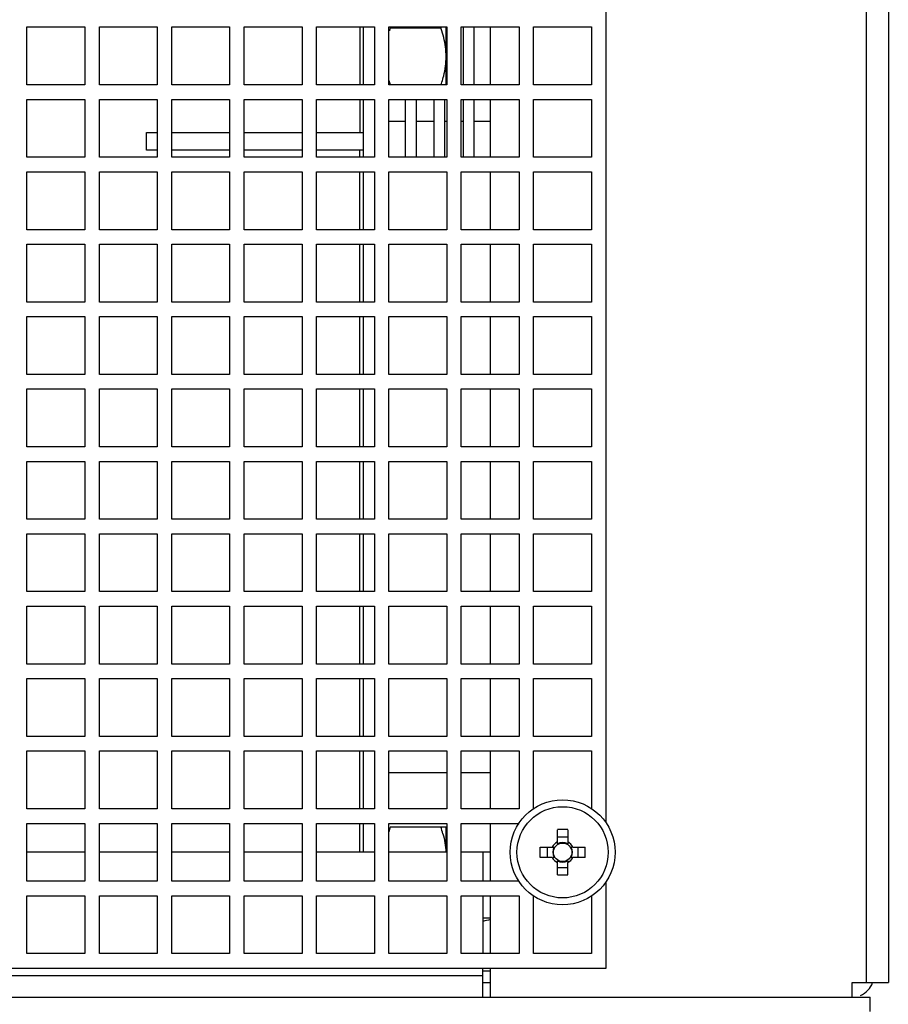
# Model space of a CAD drawing. Header units: millimetres. Extents: x 0 to 2000, y 0 to 2200.
# Tile 50 of 54: x 1356 to 1476, y 1931 to 2067. Entities that reach past the tile are written whole.
import ezdxf

# ---------------------------------------------------------------- set-up
doc = ezdxf.new("R2010")
doc.units = ezdxf.units.MM
doc.header["$LTSCALE"] = 143.407407
for name, color, linetype in [('00_COMPONENTS', 7, 'CONTINUOUS'), ('_1781267', 7, 'CONTINUOUS'), ('_1790778', 7, 'CONTINUOUS')]:
    doc.layers.add(name, color=color, linetype=linetype)

msp = doc.modelspace()

# ---------------------------------------------------------------- linework, layer by layer
at = {"layer": '00_COMPONENTS', "color": 7, "linetype": 'CONTINUOUS'}
for p, q in [((1473.39, 1934.43), (1473.39, 2170.41)), ((1476.39, 2169.43), (1476.39, 1934.43)), ((1437.39, 1956.5), (1437.39, 2128.36)), ((1357.39, 2058.43), (1357.39, 2066.43)), ((1357.39, 2066.43), (1365.39, 2066.43)), ((1365.39, 2066.43), (1365.39, 2058.43)), ((1367.39, 2058.43), (1367.39, 2066.43)), ((1367.39, 2066.43), (1375.39, 2066.43)), ((1375.39, 2066.43), (1375.39, 2058.43)), ((1377.39, 2058.43), (1377.39, 2066.43)), ((1377.39, 2066.43), (1385.39, 2066.43)), ((1385.39, 2066.43), (1385.39, 2058.43)), ((1387.39, 2058.43), (1387.39, 2066.43)), ((1387.39, 2066.43), (1395.39, 2066.43)), ((1395.39, 2066.43), (1395.39, 2058.43)), ((1397.39, 2058.43), (1397.39, 2066.43)), ((1397.39, 2066.43), (1405.39, 2066.43)), ((1403.39, 2066.43), (1403.39, 2058.43)), ((1403.89, 2058.43), (1403.89, 2066.43)), ((1405.39, 2066.43), (1405.39, 2058.43)), ((1407.39, 2058.43), (1407.39, 2066.43)), ((1407.39, 2066.43), (1415.39, 2066.43)), ((1407.6, 2066.33), (1414.57, 2066.33)), ((1415.29, 2058.43), (1415.29, 2066.43)), ((1415.39, 2066.43), (1415.39, 2058.43)), ((1417.39, 2058.43), (1417.39, 2066.43)), ((1417.39, 2066.43), (1425.39, 2066.43)), ((1421.39, 2066.43), (1421.39, 2058.43)), ((1425.39, 2066.43), (1425.39, 2058.43)), ((1427.39, 2058.43), (1427.39, 2066.43)), ((1427.39, 2066.43), (1435.39, 2066.43)), ((1435.39, 2066.43), (1435.39, 2058.43)), ((1365.39, 2058.43), (1357.39, 2058.43)), ((1375.39, 2058.43), (1367.39, 2058.43)), ((1385.39, 2058.43), (1377.39, 2058.43)), ((1395.39, 2058.43), (1387.39, 2058.43)), ((1405.39, 2058.43), (1397.39, 2058.43)), ((1415.39, 2058.43), (1407.39, 2058.43)), ((1425.39, 2058.43), (1417.39, 2058.43)), ((1435.39, 2058.43), (1427.39, 2058.43)), ((1357.39, 2048.43), (1357.39, 2056.43)), ((1357.39, 2056.43), (1365.39, 2056.43)), ((1365.39, 2056.43), (1365.39, 2048.43)), ((1367.39, 2048.43), (1367.39, 2056.43)), ((1367.39, 2056.43), (1375.39, 2056.43)), ((1375.39, 2056.43), (1375.39, 2048.43)), ((1377.39, 2048.43), (1377.39, 2056.43)), ((1377.39, 2056.43), (1385.39, 2056.43)), ((1385.39, 2056.43), (1385.39, 2048.43)), ((1387.39, 2048.43), (1387.39, 2056.43)), ((1387.39, 2056.43), (1395.39, 2056.43)), ((1395.39, 2056.43), (1395.39, 2048.43)), ((1397.39, 2048.43), (1397.39, 2056.43)), ((1397.39, 2056.43), (1405.39, 2056.43)), ((1403.39, 2056.43), (1403.39, 2051.83)), ((1403.89, 2048.43), (1403.89, 2056.43)), ((1405.39, 2056.43), (1405.39, 2048.43)), ((1407.39, 2048.43), (1407.39, 2056.43)), ((1407.39, 2056.43), (1415.39, 2056.43)), ((1415.39, 2056.43), (1415.39, 2048.43)), ((1417.39, 2048.43), (1417.39, 2056.43)), ((1417.39, 2056.43), (1425.39, 2056.43)), ((1421.39, 2056.43), (1421.39, 2048.43)), ((1425.39, 2056.43), (1425.39, 2048.43)), ((1427.39, 2048.43), (1427.39, 2056.43)), ((1427.39, 2056.43), (1435.39, 2056.43)), ((1435.39, 2056.43), (1435.39, 2048.43)), ((1373.89, 2049.43), (1373.89, 2051.83)), ((1373.89, 2051.83), (1375.39, 2051.83)), ((1377.39, 2051.83), (1385.39, 2051.83)), ((1387.39, 2051.83), (1395.39, 2051.83)), ((1397.39, 2051.83), (1403.89, 2051.83)), ((1365.39, 2048.43), (1357.39, 2048.43)), ((1375.39, 2048.43), (1367.39, 2048.43)), ((1375.39, 2049.43), (1373.89, 2049.43)), ((1385.39, 2049.43), (1377.39, 2049.43)), ((1385.39, 2048.43), (1377.39, 2048.43)), ((1395.39, 2049.43), (1387.39, 2049.43)), ((1395.39, 2048.43), (1387.39, 2048.43)), ((1403.89, 2049.43), (1397.39, 2049.43)), ((1405.39, 2048.43), (1397.39, 2048.43)), ((1403.39, 2048.43), (1403.39, 2049.43)), ((1415.39, 2048.43), (1407.39, 2048.43)), ((1425.39, 2048.43), (1417.39, 2048.43)), ((1435.39, 2048.43), (1427.39, 2048.43)), ((1357.39, 2038.43), (1357.39, 2046.43)), ((1357.39, 2046.43), (1365.39, 2046.43)), ((1365.39, 2046.43), (1365.39, 2038.43)), ((1367.39, 2038.43), (1367.39, 2046.43)), ((1367.39, 2046.43), (1375.39, 2046.43)), ((1375.39, 2046.43), (1375.39, 2038.43)), ((1377.39, 2038.43), (1377.39, 2046.43)), ((1377.39, 2046.43), (1385.39, 2046.43)), ((1385.39, 2046.43), (1385.39, 2038.43)), ((1387.39, 2038.43), (1387.39, 2046.43)), ((1387.39, 2046.43), (1395.39, 2046.43)), ((1395.39, 2046.43), (1395.39, 2038.43)), ((1397.39, 2038.43), (1397.39, 2046.43)), ((1397.39, 2046.43), (1405.39, 2046.43)), ((1403.39, 2038.43), (1403.39, 2046.43)), ((1403.89, 2038.43), (1403.89, 2046.43)), ((1405.39, 2046.43), (1405.39, 2038.43)), ((1407.39, 2038.43), (1407.39, 2046.43)), ((1407.39, 2046.43), (1415.39, 2046.43)), ((1415.39, 2046.43), (1415.39, 2038.43)), ((1417.39, 2038.43), (1417.39, 2046.43)), ((1417.39, 2046.43), (1425.39, 2046.43)), ((1421.39, 2046.43), (1421.39, 2038.43)), ((1425.39, 2046.43), (1425.39, 2038.43)), ((1427.39, 2038.43), (1427.39, 2046.43)), ((1427.39, 2046.43), (1435.39, 2046.43)), ((1435.39, 2046.43), (1435.39, 2038.43)), ((1365.39, 2038.43), (1357.39, 2038.43)), ((1375.39, 2038.43), (1367.39, 2038.43)), ((1385.39, 2038.43), (1377.39, 2038.43)), ((1395.39, 2038.43), (1387.39, 2038.43)), ((1405.39, 2038.43), (1397.39, 2038.43)), ((1415.39, 2038.43), (1407.39, 2038.43)), ((1425.39, 2038.43), (1417.39, 2038.43)), ((1435.39, 2038.43), (1427.39, 2038.43)), ((1357.39, 2028.43), (1357.39, 2036.43)), ((1357.39, 2036.43), (1365.39, 2036.43)), ((1365.39, 2036.43), (1365.39, 2028.43)), ((1367.39, 2028.43), (1367.39, 2036.43)), ((1367.39, 2036.43), (1375.39, 2036.43)), ((1375.39, 2036.43), (1375.39, 2028.43)), ((1377.39, 2028.43), (1377.39, 2036.43)), ((1377.39, 2036.43), (1385.39, 2036.43)), ((1385.39, 2036.43), (1385.39, 2028.43)), ((1387.39, 2028.43), (1387.39, 2036.43)), ((1387.39, 2036.43), (1395.39, 2036.43)), ((1395.39, 2036.43), (1395.39, 2028.43)), ((1397.39, 2028.43), (1397.39, 2036.43)), ((1397.39, 2036.43), (1405.39, 2036.43)), ((1403.39, 2028.43), (1403.39, 2036.43)), ((1403.89, 2028.43), (1403.89, 2036.43)), ((1405.39, 2036.43), (1405.39, 2028.43)), ((1407.39, 2028.43), (1407.39, 2036.43)), ((1407.39, 2036.43), (1415.39, 2036.43)), ((1415.39, 2036.43), (1415.39, 2028.43)), ((1417.39, 2028.43), (1417.39, 2036.43)), ((1417.39, 2036.43), (1425.39, 2036.43)), ((1421.39, 2036.43), (1421.39, 2028.43)), ((1425.39, 2036.43), (1425.39, 2028.43)), ((1427.39, 2028.43), (1427.39, 2036.43)), ((1427.39, 2036.43), (1435.39, 2036.43)), ((1435.39, 2036.43), (1435.39, 2028.43)), ((1365.39, 2028.43), (1357.39, 2028.43)), ((1375.39, 2028.43), (1367.39, 2028.43)), ((1385.39, 2028.43), (1377.39, 2028.43)), ((1395.39, 2028.43), (1387.39, 2028.43)), ((1405.39, 2028.43), (1397.39, 2028.43)), ((1415.39, 2028.43), (1407.39, 2028.43)), ((1425.39, 2028.43), (1417.39, 2028.43)), ((1435.39, 2028.43), (1427.39, 2028.43)), ((1357.39, 2018.43), (1357.39, 2026.43)), ((1357.39, 2026.43), (1365.39, 2026.43)), ((1365.39, 2026.43), (1365.39, 2018.43)), ((1367.39, 2018.43), (1367.39, 2026.43)), ((1367.39, 2026.43), (1375.39, 2026.43)), ((1375.39, 2026.43), (1375.39, 2018.43)), ((1377.39, 2018.43), (1377.39, 2026.43)), ((1377.39, 2026.43), (1385.39, 2026.43)), ((1385.39, 2026.43), (1385.39, 2018.43)), ((1387.39, 2018.43), (1387.39, 2026.43)), ((1387.39, 2026.43), (1395.39, 2026.43)), ((1395.39, 2026.43), (1395.39, 2018.43)), ((1397.39, 2018.43), (1397.39, 2026.43)), ((1397.39, 2026.43), (1405.39, 2026.43)), ((1403.39, 2018.43), (1403.39, 2026.43)), ((1403.89, 2018.43), (1403.89, 2026.43)), ((1405.39, 2026.43), (1405.39, 2018.43)), ((1407.39, 2018.43), (1407.39, 2026.43)), ((1407.39, 2026.43), (1415.39, 2026.43)), ((1415.39, 2026.43), (1415.39, 2018.43)), ((1417.39, 2018.43), (1417.39, 2026.43)), ((1417.39, 2026.43), (1425.39, 2026.43)), ((1421.39, 2026.43), (1421.39, 2018.43)), ((1425.39, 2026.43), (1425.39, 2018.43)), ((1427.39, 2018.43), (1427.39, 2026.43)), ((1427.39, 2026.43), (1435.39, 2026.43)), ((1435.39, 2026.43), (1435.39, 2018.43)), ((1365.39, 2018.43), (1357.39, 2018.43)), ((1375.39, 2018.43), (1367.39, 2018.43)), ((1385.39, 2018.43), (1377.39, 2018.43)), ((1395.39, 2018.43), (1387.39, 2018.43)), ((1405.39, 2018.43), (1397.39, 2018.43)), ((1415.39, 2018.43), (1407.39, 2018.43)), ((1425.39, 2018.43), (1417.39, 2018.43)), ((1435.39, 2018.43), (1427.39, 2018.43)), ((1357.39, 2008.43), (1357.39, 2016.43)), ((1357.39, 2016.43), (1365.39, 2016.43)), ((1365.39, 2016.43), (1365.39, 2008.43)), ((1367.39, 2008.43), (1367.39, 2016.43)), ((1367.39, 2016.43), (1375.39, 2016.43)), ((1375.39, 2016.43), (1375.39, 2008.43)), ((1377.39, 2008.43), (1377.39, 2016.43)), ((1377.39, 2016.43), (1385.39, 2016.43)), ((1385.39, 2016.43), (1385.39, 2008.43)), ((1387.39, 2008.43), (1387.39, 2016.43)), ((1387.39, 2016.43), (1395.39, 2016.43)), ((1395.39, 2016.43), (1395.39, 2008.43)), ((1397.39, 2008.43), (1397.39, 2016.43)), ((1397.39, 2016.43), (1405.39, 2016.43)), ((1403.39, 2008.43), (1403.39, 2016.43)), ((1403.89, 2008.43), (1403.89, 2016.43)), ((1405.39, 2016.43), (1405.39, 2008.43)), ((1407.39, 2008.43), (1407.39, 2016.43)), ((1407.39, 2016.43), (1415.39, 2016.43)), ((1415.39, 2016.43), (1415.39, 2008.43)), ((1417.39, 2008.43), (1417.39, 2016.43)), ((1417.39, 2016.43), (1425.39, 2016.43)), ((1421.39, 2016.43), (1421.39, 2008.43)), ((1425.39, 2016.43), (1425.39, 2008.43)), ((1427.39, 2008.43), (1427.39, 2016.43)), ((1427.39, 2016.43), (1435.39, 2016.43)), ((1435.39, 2016.43), (1435.39, 2008.43)), ((1365.39, 2008.43), (1357.39, 2008.43)), ((1375.39, 2008.43), (1367.39, 2008.43)), ((1385.39, 2008.43), (1377.39, 2008.43)), ((1395.39, 2008.43), (1387.39, 2008.43)), ((1405.39, 2008.43), (1397.39, 2008.43)), ((1415.39, 2008.43), (1407.39, 2008.43)), ((1425.39, 2008.43), (1417.39, 2008.43)), ((1435.39, 2008.43), (1427.39, 2008.43)), ((1357.39, 1998.43), (1357.39, 2006.43)), ((1357.39, 2006.43), (1365.39, 2006.43)), ((1365.39, 2006.43), (1365.39, 1998.43)), ((1367.39, 1998.43), (1367.39, 2006.43)), ((1367.39, 2006.43), (1375.39, 2006.43)), ((1375.39, 2006.43), (1375.39, 1998.43)), ((1377.39, 1998.43), (1377.39, 2006.43)), ((1377.39, 2006.43), (1385.39, 2006.43)), ((1385.39, 2006.43), (1385.39, 1998.43)), ((1387.39, 1998.43), (1387.39, 2006.43)), ((1387.39, 2006.43), (1395.39, 2006.43)), ((1395.39, 2006.43), (1395.39, 1998.43)), ((1397.39, 1998.43), (1397.39, 2006.43)), ((1397.39, 2006.43), (1405.39, 2006.43)), ((1403.39, 1998.43), (1403.39, 2006.43)), ((1403.89, 1998.43), (1403.89, 2006.43)), ((1405.39, 2006.43), (1405.39, 1998.43)), ((1407.39, 1998.43), (1407.39, 2006.43)), ((1407.39, 2006.43), (1415.39, 2006.43)), ((1415.39, 2006.43), (1415.39, 1998.43)), ((1417.39, 1998.43), (1417.39, 2006.43)), ((1417.39, 2006.43), (1425.39, 2006.43)), ((1421.39, 2006.43), (1421.39, 1998.43)), ((1425.39, 2006.43), (1425.39, 1998.43)), ((1427.39, 1998.43), (1427.39, 2006.43)), ((1427.39, 2006.43), (1435.39, 2006.43)), ((1435.39, 2006.43), (1435.39, 1998.43)), ((1365.39, 1998.43), (1357.39, 1998.43)), ((1375.39, 1998.43), (1367.39, 1998.43)), ((1385.39, 1998.43), (1377.39, 1998.43)), ((1395.39, 1998.43), (1387.39, 1998.43)), ((1405.39, 1998.43), (1397.39, 1998.43)), ((1415.39, 1998.43), (1407.39, 1998.43)), ((1425.39, 1998.43), (1417.39, 1998.43)), ((1435.39, 1998.43), (1427.39, 1998.43)), ((1357.39, 1988.43), (1357.39, 1996.43)), ((1357.39, 1996.43), (1365.39, 1996.43)), ((1365.39, 1996.43), (1365.39, 1988.43)), ((1367.39, 1988.43), (1367.39, 1996.43)), ((1367.39, 1996.43), (1375.39, 1996.43)), ((1375.39, 1996.43), (1375.39, 1988.43)), ((1377.39, 1988.43), (1377.39, 1996.43)), ((1377.39, 1996.43), (1385.39, 1996.43)), ((1385.39, 1996.43), (1385.39, 1988.43)), ((1387.39, 1988.43), (1387.39, 1996.43)), ((1387.39, 1996.43), (1395.39, 1996.43)), ((1395.39, 1996.43), (1395.39, 1988.43)), ((1397.39, 1988.43), (1397.39, 1996.43)), ((1397.39, 1996.43), (1405.39, 1996.43)), ((1403.39, 1988.43), (1403.39, 1996.43)), ((1403.89, 1988.43), (1403.89, 1996.43)), ((1405.39, 1996.43), (1405.39, 1988.43)), ((1407.39, 1988.43), (1407.39, 1996.43)), ((1407.39, 1996.43), (1415.39, 1996.43)), ((1415.39, 1996.43), (1415.39, 1988.43)), ((1417.39, 1988.43), (1417.39, 1996.43)), ((1417.39, 1996.43), (1425.39, 1996.43)), ((1421.39, 1996.43), (1421.39, 1988.43)), ((1425.39, 1996.43), (1425.39, 1988.43)), ((1427.39, 1988.43), (1427.39, 1996.43)), ((1427.39, 1996.43), (1435.39, 1996.43)), ((1435.39, 1996.43), (1435.39, 1988.43)), ((1365.39, 1988.43), (1357.39, 1988.43)), ((1375.39, 1988.43), (1367.39, 1988.43)), ((1385.39, 1988.43), (1377.39, 1988.43)), ((1395.39, 1988.43), (1387.39, 1988.43)), ((1405.39, 1988.43), (1397.39, 1988.43)), ((1415.39, 1988.43), (1407.39, 1988.43)), ((1425.39, 1988.43), (1417.39, 1988.43)), ((1435.39, 1988.43), (1427.39, 1988.43)), ((1357.39, 1978.43), (1357.39, 1986.43)), ((1357.39, 1986.43), (1365.39, 1986.43)), ((1365.39, 1986.43), (1365.39, 1978.43)), ((1367.39, 1978.43), (1367.39, 1986.43)), ((1367.39, 1986.43), (1375.39, 1986.43)), ((1375.39, 1986.43), (1375.39, 1978.43)), ((1377.39, 1978.43), (1377.39, 1986.43)), ((1377.39, 1986.43), (1385.39, 1986.43)), ((1385.39, 1986.43), (1385.39, 1978.43)), ((1387.39, 1978.43), (1387.39, 1986.43)), ((1387.39, 1986.43), (1395.39, 1986.43)), ((1395.39, 1986.43), (1395.39, 1978.43)), ((1397.39, 1978.43), (1397.39, 1986.43)), ((1397.39, 1986.43), (1405.39, 1986.43)), ((1403.39, 1978.43), (1403.39, 1986.43)), ((1403.89, 1978.43), (1403.89, 1986.43)), ((1405.39, 1986.43), (1405.39, 1978.43)), ((1407.39, 1978.43), (1407.39, 1986.43)), ((1407.39, 1986.43), (1415.39, 1986.43)), ((1415.39, 1986.43), (1415.39, 1978.43)), ((1417.39, 1978.43), (1417.39, 1986.43)), ((1417.39, 1986.43), (1425.39, 1986.43)), ((1421.39, 1986.43), (1421.39, 1978.43)), ((1425.39, 1986.43), (1425.39, 1978.43)), ((1427.39, 1978.43), (1427.39, 1986.43)), ((1427.39, 1986.43), (1435.39, 1986.43)), ((1435.39, 1986.43), (1435.39, 1978.43)), ((1365.39, 1978.43), (1357.39, 1978.43)), ((1375.39, 1978.43), (1367.39, 1978.43)), ((1385.39, 1978.43), (1377.39, 1978.43)), ((1395.39, 1978.43), (1387.39, 1978.43)), ((1405.39, 1978.43), (1397.39, 1978.43)), ((1415.39, 1978.43), (1407.39, 1978.43)), ((1425.39, 1978.43), (1417.39, 1978.43)), ((1435.39, 1978.43), (1427.39, 1978.43)), ((1357.39, 1968.43), (1357.39, 1976.43)), ((1357.39, 1976.43), (1365.39, 1976.43)), ((1365.39, 1976.43), (1365.39, 1968.43)), ((1367.39, 1968.43), (1367.39, 1976.43)), ((1367.39, 1976.43), (1375.39, 1976.43)), ((1375.39, 1976.43), (1375.39, 1968.43)), ((1377.39, 1968.43), (1377.39, 1976.43)), ((1377.39, 1976.43), (1385.39, 1976.43)), ((1385.39, 1976.43), (1385.39, 1968.43)), ((1387.39, 1968.43), (1387.39, 1976.43)), ((1387.39, 1976.43), (1395.39, 1976.43)), ((1395.39, 1976.43), (1395.39, 1968.43)), ((1397.39, 1968.43), (1397.39, 1976.43)), ((1397.39, 1976.43), (1405.39, 1976.43)), ((1403.39, 1968.43), (1403.39, 1976.43)), ((1403.89, 1968.43), (1403.89, 1976.43)), ((1405.39, 1976.43), (1405.39, 1968.43)), ((1407.39, 1968.43), (1407.39, 1976.43)), ((1407.39, 1976.43), (1415.39, 1976.43)), ((1415.39, 1976.43), (1415.39, 1968.43)), ((1417.39, 1968.43), (1417.39, 1976.43)), ((1417.39, 1976.43), (1425.39, 1976.43)), ((1421.39, 1976.43), (1421.39, 1968.43)), ((1425.39, 1976.43), (1425.39, 1968.43)), ((1427.39, 1968.43), (1427.39, 1976.43)), ((1427.39, 1976.43), (1435.39, 1976.43)), ((1435.39, 1976.43), (1435.39, 1968.43)), ((1365.39, 1968.43), (1357.39, 1968.43)), ((1375.39, 1968.43), (1367.39, 1968.43)), ((1385.39, 1968.43), (1377.39, 1968.43)), ((1395.39, 1968.43), (1387.39, 1968.43)), ((1405.39, 1968.43), (1397.39, 1968.43)), ((1415.39, 1968.43), (1407.39, 1968.43)), ((1425.39, 1968.43), (1417.39, 1968.43)), ((1435.39, 1968.43), (1427.39, 1968.43)), ((1357.39, 1958.43), (1357.39, 1966.43)), ((1357.39, 1966.43), (1365.39, 1966.43)), ((1365.39, 1966.43), (1365.39, 1958.43)), ((1367.39, 1958.43), (1367.39, 1966.43)), ((1367.39, 1966.43), (1375.39, 1966.43)), ((1375.39, 1966.43), (1375.39, 1958.43)), ((1377.39, 1958.43), (1377.39, 1966.43)), ((1377.39, 1966.43), (1385.39, 1966.43)), ((1385.39, 1966.43), (1385.39, 1958.43)), ((1387.39, 1958.43), (1387.39, 1966.43)), ((1387.39, 1966.43), (1395.39, 1966.43)), ((1395.39, 1966.43), (1395.39, 1958.43)), ((1397.39, 1958.43), (1397.39, 1966.43)), ((1397.39, 1966.43), (1405.39, 1966.43)), ((1403.39, 1958.43), (1403.39, 1966.43)), ((1403.89, 1958.43), (1403.89, 1966.43)), ((1405.39, 1966.43), (1405.39, 1958.43)), ((1407.39, 1958.43), (1407.39, 1966.43)), ((1407.39, 1966.43), (1415.39, 1966.43)), ((1415.39, 1966.43), (1415.39, 1958.43)), ((1417.39, 1958.43), (1417.39, 1966.43)), ((1417.39, 1966.43), (1425.39, 1966.43)), ((1421.39, 1966.43), (1421.39, 1958.43)), ((1425.39, 1966.43), (1425.39, 1958.43)), ((1427.39, 1958.43), (1427.39, 1966.43)), ((1427.39, 1966.43), (1435.39, 1966.43)), ((1435.39, 1966.43), (1435.39, 1958.43)), ((1407.39, 1963.43), (1415.39, 1963.43)), ((1417.39, 1963.43), (1421.39, 1963.43)), ((1365.39, 1958.43), (1357.39, 1958.43)), ((1375.39, 1958.43), (1367.39, 1958.43)), ((1385.39, 1958.43), (1377.39, 1958.43)), ((1395.39, 1958.43), (1387.39, 1958.43)), ((1405.39, 1958.43), (1397.39, 1958.43)), ((1415.39, 1958.43), (1407.39, 1958.43)), ((1425.39, 1958.43), (1417.39, 1958.43)), ((1357.39, 1948.43), (1357.39, 1956.43)), ((1357.39, 1956.43), (1365.39, 1956.43)), ((1365.39, 1956.43), (1365.39, 1948.43)), ((1367.39, 1948.43), (1367.39, 1956.43)), ((1367.39, 1956.43), (1375.39, 1956.43)), ((1375.39, 1956.43), (1375.39, 1948.43)), ((1377.39, 1948.43), (1377.39, 1956.43)), ((1377.39, 1956.43), (1385.39, 1956.43)), ((1385.39, 1956.43), (1385.39, 1948.43)), ((1387.39, 1948.43), (1387.39, 1956.43)), ((1387.39, 1956.43), (1395.39, 1956.43)), ((1395.39, 1956.43), (1395.39, 1948.43)), ((1397.39, 1948.43), (1397.39, 1956.43)), ((1397.39, 1956.43), (1405.39, 1956.43)), ((1403.39, 1952.43), (1403.39, 1956.43)), ((1403.89, 1952.43), (1403.89, 1956.43)), ((1405.39, 1956.43), (1405.39, 1948.43)), ((1407.39, 1948.43), (1407.39, 1956.43)), ((1407.39, 1956.43), (1415.39, 1956.43)), ((1407.6, 1955.93), (1415.29, 1955.93)), ((1415.29, 1952.53), (1415.29, 1955.93)), ((1415.39, 1956.43), (1415.39, 1948.43)), ((1417.39, 1948.43), (1417.39, 1956.43)), ((1417.39, 1956.43), (1425.39, 1956.43)), ((1421.39, 1956.43), (1421.39, 1948.43)), ((1430.68, 1953.86), (1430.68, 1955.55)), ((1432.1, 1954.54), (1430.68, 1954.54)), ((1432.1, 1955.55), (1432.1, 1953.59)), ((1428.27, 1953.14), (1430.23, 1953.14)), ((1429.28, 1953.14), (1429.28, 1951.72)), ((1430.68, 1953.59), (1430.68, 1953.77)), ((1432.55, 1953.14), (1432.72, 1953.14)), ((1432.81, 1953.14), (1434.5, 1953.14)), ((1433.49, 1953.14), (1433.49, 1951.72)), ((1365.39, 1952.43), (1357.39, 1952.43)), ((1375.39, 1952.43), (1367.39, 1952.43)), ((1385.39, 1952.43), (1377.39, 1952.43)), ((1395.39, 1952.43), (1387.39, 1952.43)), ((1405.39, 1952.43), (1397.39, 1952.43)), ((1415.39, 1952.43), (1407.39, 1952.43)), ((1421.39, 1952.43), (1417.39, 1952.43)), ((1420.39, 1952.43), (1420.39, 1948.43)), ((1429.96, 1951.72), (1428.27, 1951.72)), ((1430.23, 1951.72), (1430.05, 1951.72)), ((1434.5, 1951.72), (1432.55, 1951.72)), ((1430.68, 1949.32), (1430.68, 1951.27)), ((1430.68, 1950.33), (1432.1, 1950.33)), ((1432.1, 1951.27), (1432.1, 1951.1)), ((1432.1, 1949.32), (1432.1, 1951.01)), ((1365.39, 1948.43), (1357.39, 1948.43)), ((1375.39, 1948.43), (1367.39, 1948.43)), ((1385.39, 1948.43), (1377.39, 1948.43)), ((1395.39, 1948.43), (1387.39, 1948.43)), ((1405.39, 1948.43), (1397.39, 1948.43)), ((1415.39, 1948.43), (1407.39, 1948.43)), ((1425.39, 1948.43), (1417.39, 1948.43)), ((1437.39, 1936.43), (1437.39, 1948.36)), ((1357.39, 1938.43), (1357.39, 1946.43)), ((1357.39, 1946.43), (1365.39, 1946.43)), ((1365.39, 1946.43), (1365.39, 1938.43)), ((1367.39, 1938.43), (1367.39, 1946.43)), ((1367.39, 1946.43), (1375.39, 1946.43)), ((1375.39, 1946.43), (1375.39, 1938.43)), ((1377.39, 1938.43), (1377.39, 1946.43)), ((1377.39, 1946.43), (1385.39, 1946.43)), ((1385.39, 1946.43), (1385.39, 1938.43)), ((1387.39, 1938.43), (1387.39, 1946.43)), ((1387.39, 1946.43), (1395.39, 1946.43)), ((1395.39, 1946.43), (1395.39, 1938.43)), ((1397.39, 1938.43), (1397.39, 1946.43)), ((1397.39, 1946.43), (1405.39, 1946.43)), ((1405.39, 1946.43), (1405.39, 1938.43)), ((1407.39, 1938.43), (1407.39, 1946.43)), ((1407.39, 1946.43), (1415.39, 1946.43)), ((1415.39, 1946.43), (1415.39, 1938.43)), ((1417.39, 1938.43), (1417.39, 1946.43)), ((1417.39, 1946.43), (1425.39, 1946.43)), ((1420.39, 1946.43), (1420.39, 1938.43)), ((1421.39, 1946.43), (1421.39, 1938.43)), ((1425.39, 1946.43), (1425.39, 1938.43)), ((1427.39, 1938.43), (1427.39, 1946.43)), ((1435.39, 1946.43), (1435.39, 1938.43)), ((1421.39, 1943.31), (1420.39, 1943.31)), ((1365.39, 1938.43), (1357.39, 1938.43)), ((1375.39, 1938.43), (1367.39, 1938.43)), ((1385.39, 1938.43), (1377.39, 1938.43)), ((1395.39, 1938.43), (1387.39, 1938.43)), ((1405.39, 1938.43), (1397.39, 1938.43)), ((1415.39, 1938.43), (1407.39, 1938.43)), ((1425.39, 1938.43), (1417.39, 1938.43)), ((1435.39, 1938.43), (1427.39, 1938.43)), ((1075.39, 1936.43), (1437.39, 1936.43)), ((1091.39, 1935.43), (1420.39, 1935.43)), ((1420.39, 1932.43), (1420.39, 1936.43)), ((1421.39, 1936.03), (1420.39, 1936.03)), ((1421.39, 1936.43), (1421.39, 1932.43)), ((1420.39, 1934.43), (1421.39, 1934.43)), ((1471.39, 1932.43), (1471.39, 1934.43)), ((1471.39, 1934.43), (1476.39, 1934.43)), ((1038.89, 1932.43), (1473.89, 1932.43)), ((1473.89, 1930.43), (1473.89, 1932.43))]:
    msp.add_line(p, q, dxfattribs=at)
for radius in [7.25, 6.3, 1.28]:
    msp.add_circle((1431.39, 1952.43), radius, dxfattribs=at)
for centre, radius, start, end in [((1424.44, 2060.72), 17.75, 161.5505, 163.0972), ((1397.06, 2060.49), 18.46, 17.9582, 18.4364), ((1400.22, 2063.21), 15.16, 343.0532, 346.5906), ((1423.66, 2063.71), 16.93, 196.0458, 197.9553), ((1397.93, 2063.89), 17.54, 341.8802, 343.1018), ((1423.96, 1950.47), 17.25, 161.5316, 163.9411), ((1398.67, 1950.61), 16.76, 15.1663, 18.4964), ((1431.39, 1931.3), 24.27, 88.3233, 91.6767), ((1452.52, 1952.43), 24.27, 178.3233, 181.6767), ((1431.39, 1952.43), 1.59, 116.4993, 153.5007), ((1431.39, 1952.43), 1.36, 148.499, 211.501), ((1431.39, 1952.43), 1.36, 58.499, 121.501), ((1431.39, 1952.43), 1.59, 26.4993, 63.5007), ((1431.39, 1952.43), 1.36, 328.499, 31.501), ((1410.25, 1952.43), 24.27, 358.3233, 1.6767), ((1431.39, 1952.43), 1.59, 206.4993, 243.5007), ((1431.39, 1952.43), 1.59, 296.4993, 333.5007), ((1431.39, 1952.43), 1.36, 238.499, 301.501), ((1431.39, 1973.57), 24.27, 268.3233, 271.6767), ((1471.39, 1935.43), 3, 292.6838, 340.4709)]:
    msp.add_arc(centre, radius, start, end, dxfattribs=at)
for points in [[(1414.96, 2064.97), (1414.87, 2065.38), (1414.75, 2065.79), (1414.62, 2066.19)], [(1415.29, 2062.33), (1415.29, 2063.22), (1415.17, 2064.11), (1414.96, 2064.97)], [(1414.96, 2059.69), (1415.17, 2060.56), (1415.29, 2061.45), (1415.29, 2062.33)], [(1414.85, 1955), (1415.08, 1954.16), (1415.23, 1953.3), (1415.27, 1952.43)], [(1421.39, 1943.13), (1421.05, 1943.06), (1420.72, 1942.98), (1420.39, 1942.88)]]:
    msp.add_open_spline(points, degree=3, dxfattribs=at)
at = {"layer": '_1781267', "color": 7, "linetype": 'CONTINUOUS'}
for p, q in [((1407.39, 2053.43), (1409.64, 2053.43)), ((1411.14, 2053.43), (1413.64, 2053.43)), ((1415.14, 2053.43), (1415.39, 2053.43)), ((1417.39, 2053.43), (1417.64, 2053.43)), ((1419.14, 2053.43), (1421.39, 2053.43))]:
    msp.add_line(p, q, dxfattribs=at)
at = {"layer": '_1790778', "color": 7, "linetype": 'CONTINUOUS'}
for p, q in [((1417.64, 2066.43), (1417.64, 2058.43)), ((1419.14, 2066.43), (1419.14, 2058.43)), ((1409.64, 2056.43), (1409.64, 2048.43)), ((1411.14, 2056.43), (1411.14, 2048.43)), ((1413.64, 2048.43), (1413.64, 2056.43)), ((1415.14, 2048.43), (1415.14, 2056.43)), ((1417.64, 2056.43), (1417.64, 2048.43)), ((1419.14, 2056.43), (1419.14, 2048.43))]:
    msp.add_line(p, q, dxfattribs=at)

doc.saveas('drawing.dxf')
